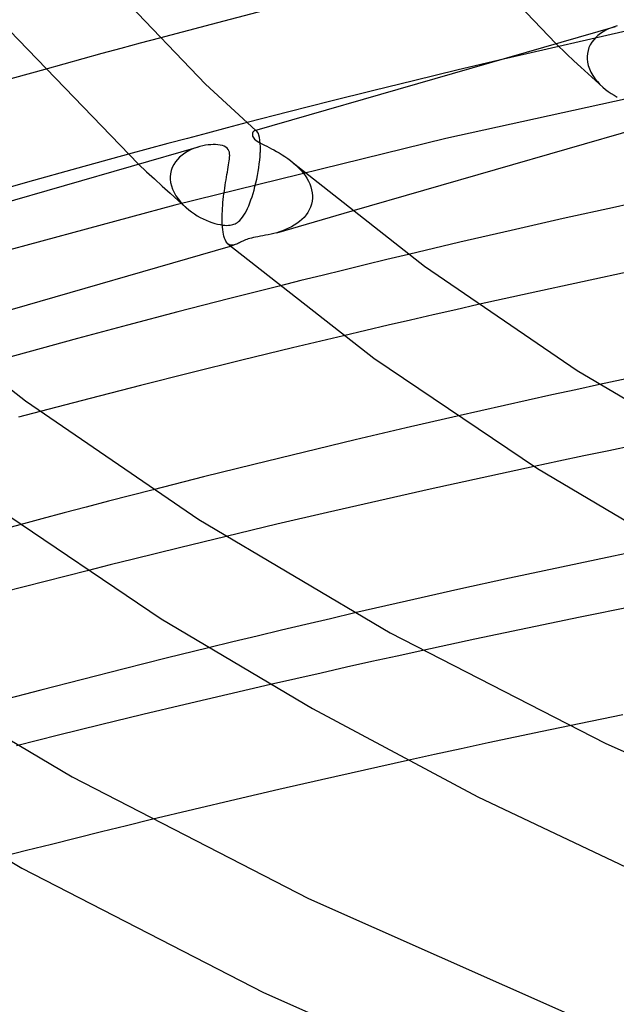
# Model space of a CAD drawing. Header units: millimetres. Extents: x -305 to 305, y -173 to 291.
# Tile 31 of 95: x -137 to -114, y 129 to 167. Entities that reach past the tile are written whole.
import ezdxf

# ---------------------------------------------------------------- set-up
doc = ezdxf.new("R2010")
doc.units = ezdxf.units.MM
doc.layers.add('HIDDEN', color=7, linetype='Continuous')
doc.layers.add('THICK', color=7, linetype='Continuous')

msp = doc.modelspace()

# ---------------------------------------------------------------- linework, layer by layer
at = {"layer": 'HIDDEN'}
for p, q in [((-111.541, 166.842), (-118.253, 165.312)), ((-114.152, 166.456), (-114.257, 166.398)), ((-114.045, 166.508), (-114.152, 166.456)), ((-113.935, 166.552), (-114.045, 166.508)), ((-113.824, 166.59), (-113.935, 166.552)), ((-113.712, 166.622), (-113.824, 166.59)), ((-131.309, 166.155), (-132.048, 165.958)), ((-114.617, 166.094), (-114.687, 166.001)), ((-114.538, 166.18), (-114.617, 166.094)), ((-114.451, 166.26), (-114.538, 166.18)), ((-114.356, 166.332), (-114.451, 166.26)), ((-114.257, 166.398), (-114.356, 166.332)), ((-132.786, 165.759), (-133.521, 165.56)), ((-132.048, 165.958), (-132.786, 165.759)), ((-116.068, 165.943), (-115.651, 165.542)), ((-114.833, 165.683), (-114.857, 165.568)), ((-114.797, 165.795), (-114.833, 165.683)), ((-114.747, 165.901), (-114.797, 165.795)), ((-114.687, 166.001), (-114.747, 165.901)), ((-134.254, 165.359), (-134.986, 165.158)), ((-133.521, 165.56), (-134.254, 165.359)), ((-115.651, 165.542), (-115.378, 165.287)), ((-115.378, 165.287), (-115.104, 165.033)), ((-114.857, 165.568), (-114.868, 165.448)), ((-114.868, 165.448), (-114.868, 165.433)), ((-114.868, 165.433), (-114.868, 165.419)), ((-114.868, 165.419), (-114.868, 165.405)), ((-114.868, 165.405), (-114.868, 165.391)), ((-114.868, 165.391), (-114.868, 165.377)), ((-114.868, 165.377), (-114.867, 165.363)), ((-114.867, 165.363), (-114.853, 165.233)), ((-134.986, 165.158), (-135.715, 164.956)), ((-115.104, 165.033), (-114.826, 164.78)), ((-114.853, 165.233), (-114.823, 165.104)), ((-114.823, 165.104), (-114.779, 164.974)), ((-114.779, 164.974), (-114.721, 164.847)), ((-109.618, 164.648), (-120.295, 162.296)), ((-114.826, 164.78), (-114.547, 164.527)), ((-114.721, 164.847), (-114.651, 164.723)), ((-114.651, 164.723), (-114.569, 164.603)), ((-114.569, 164.603), (-114.476, 164.488)), ((-114.547, 164.527), (-114.266, 164.275)), ((-114.476, 164.488), (-114.374, 164.378)), ((-114.374, 164.378), (-114.264, 164.273)), ((-114.264, 164.273), (-114.162, 164.187)), ((-114.162, 164.187), (-114.055, 164.106)), ((-114.055, 164.106), (-113.945, 164.03)), ((-113.945, 164.03), (-113.83, 163.959)), ((-113.83, 163.959), (-113.713, 163.893)), ((-128.698, 162.709), (-129.462, 162.507)), ((-127.933, 162.909), (-128.698, 162.709)), ((-130.223, 162.305), (-130.984, 162.102)), ((-120.295, 162.296), (-130.717, 159.739)), ((-129.462, 162.507), (-130.223, 162.305)), ((-127.63, 162.604), (-127.643, 162.601)), ((-127.617, 162.604), (-127.63, 162.604)), ((-127.603, 162.602), (-127.617, 162.604)), ((-127.59, 162.597), (-127.603, 162.602)), ((-127.602, 162.613), (-127.595, 162.608)), ((-127.595, 162.608), (-127.589, 162.602)), ((-127.576, 162.589), (-127.59, 162.597)), ((-127.589, 162.602), (-127.582, 162.596)), ((-127.582, 162.596), (-127.576, 162.59)), ((-127.576, 162.59), (-127.569, 162.585)), ((-127.563, 162.579), (-127.576, 162.589)), ((-127.569, 162.585), (-127.563, 162.579)), ((-127.533, 162.544), (-127.563, 162.579)), ((-127.505, 162.493), (-127.533, 162.544)), ((-127.48, 162.424), (-127.505, 162.493)), ((-127.458, 162.338), (-127.48, 162.424)), ((-127.442, 162.235), (-127.458, 162.338)), ((-131.742, 161.898), (-132.498, 161.693)), ((-130.984, 162.102), (-131.742, 161.898)), ((-129.995, 161.913), (-130.113, 161.862)), ((-129.874, 161.956), (-129.995, 161.913)), ((-129.754, 161.992), (-129.874, 161.956)), ((-127.431, 162.113), (-127.442, 162.235)), ((-127.425, 161.975), (-127.431, 162.113)), ((-127.427, 161.822), (-127.425, 161.975)), ((-130.617, 161.495), (-130.693, 161.399)), ((-130.531, 161.584), (-130.617, 161.495)), ((-130.436, 161.664), (-130.531, 161.584)), ((-130.334, 161.738), (-130.436, 161.664)), ((-130.226, 161.803), (-130.334, 161.738)), ((-130.113, 161.862), (-130.226, 161.803)), ((-127.451, 161.463), (-127.439, 161.602)), ((-127.439, 161.602), (-127.43, 161.736)), ((-127.43, 161.736), (-127.429, 161.751)), ((-127.429, 161.765), (-127.428, 161.78)), ((-127.429, 161.751), (-127.429, 161.765)), ((-127.428, 161.794), (-127.427, 161.808)), ((-127.428, 161.78), (-127.428, 161.794)), ((-127.427, 161.808), (-127.427, 161.822)), ((-132.106, 161.313), (-131.798, 161.024)), ((-130.813, 161.186), (-130.853, 161.07)), ((-130.759, 161.296), (-130.813, 161.186)), ((-130.693, 161.399), (-130.759, 161.296)), ((-127.511, 161.029), (-127.488, 161.175)), ((-127.488, 161.175), (-127.468, 161.32)), ((-127.468, 161.32), (-127.451, 161.463)), ((-126.163, 161.367), (-126.059, 161.275)), ((-126.059, 161.275), (-125.962, 161.179)), ((-125.962, 161.179), (-125.871, 161.081)), ((-131.798, 161.024), (-131.501, 160.747)), ((-131.501, 160.747), (-131.2, 160.471)), ((-130.88, 160.948), (-130.891, 160.822)), ((-130.891, 160.822), (-130.891, 160.808)), ((-130.891, 160.808), (-130.891, 160.794)), ((-130.891, 160.794), (-130.891, 160.78)), ((-130.891, 160.78), (-130.891, 160.766)), ((-130.891, 160.766), (-130.891, 160.751)), ((-130.891, 160.751), (-130.89, 160.737)), ((-130.89, 160.737), (-130.876, 160.607)), ((-130.853, 161.07), (-130.88, 160.948)), ((-127.599, 160.597), (-127.567, 160.739)), ((-127.567, 160.739), (-127.538, 160.883)), ((-127.538, 160.883), (-127.511, 161.029)), ((-125.871, 161.081), (-125.787, 160.981)), ((-125.787, 160.981), (-125.711, 160.878)), ((-125.711, 160.878), (-125.643, 160.772)), ((-125.643, 160.772), (-125.583, 160.664)), ((-131.2, 160.471), (-130.898, 160.196)), ((-130.876, 160.607), (-130.846, 160.477)), ((-130.846, 160.477), (-130.802, 160.348)), ((-127.67, 160.321), (-127.634, 160.457)), ((-127.634, 160.457), (-127.599, 160.597)), ((-125.583, 160.664), (-125.532, 160.553)), ((-125.532, 160.553), (-125.49, 160.44)), ((-125.49, 160.44), (-125.459, 160.325)), ((-130.898, 160.196), (-130.593, 159.922)), ((-130.802, 160.348), (-130.744, 160.221)), ((-130.744, 160.221), (-130.673, 160.097)), ((-130.673, 160.097), (-130.591, 159.976)), ((-130.591, 159.976), (-130.498, 159.861)), ((-127.788, 159.943), (-127.747, 160.064)), ((-127.747, 160.064), (-127.708, 160.19)), ((-127.708, 160.19), (-127.67, 160.321)), ((-125.459, 160.325), (-125.438, 160.208)), ((-125.43, 160.004), (-125.442, 159.888)), ((-125.438, 160.208), (-125.429, 160.092)), ((-125.429, 160.019), (-125.43, 160.004)), ((-125.429, 160.092), (-125.429, 160.077)), ((-125.429, 160.077), (-125.429, 160.063)), ((-125.429, 160.063), (-125.429, 160.048)), ((-125.429, 160.048), (-125.429, 160.033)), ((-125.429, 160.033), (-125.429, 160.019)), ((-130.717, 159.739), (-140.888, 156.984)), ((-130.593, 159.922), (-130.286, 159.648)), ((-130.498, 159.861), (-130.395, 159.751)), ((-130.395, 159.751), (-130.285, 159.647)), ((-130.285, 159.647), (-130.182, 159.56)), ((-127.965, 159.52), (-127.919, 159.616)), ((-127.919, 159.616), (-127.874, 159.719)), ((-127.874, 159.719), (-127.83, 159.828)), ((-127.83, 159.828), (-127.788, 159.943)), ((-125.502, 159.664), (-125.549, 159.558)), ((-125.466, 159.774), (-125.502, 159.664)), ((-125.442, 159.888), (-125.466, 159.774)), ((-130.182, 159.56), (-130.074, 159.479)), ((-130.074, 159.479), (-129.965, 159.403)), ((-129.965, 159.403), (-129.853, 159.334)), ((-129.853, 159.334), (-129.74, 159.27)), ((-129.74, 159.27), (-129.626, 159.212)), ((-128.162, 159.21), (-128.11, 159.276)), ((-128.11, 159.276), (-128.06, 159.35)), ((-128.06, 159.35), (-128.012, 159.431)), ((-128.012, 159.431), (-127.965, 159.52)), ((-126.797, 158.682), (-123.905, 159.517)), ((-125.749, 159.271), (-125.834, 159.187)), ((-125.673, 159.362), (-125.749, 159.271)), ((-125.606, 159.458), (-125.673, 159.362)), ((-125.549, 159.558), (-125.606, 159.458)), ((-129.626, 159.212), (-129.513, 159.16)), ((-129.513, 159.16), (-129.401, 159.114)), ((-129.401, 159.114), (-129.29, 159.074)), ((-129.29, 159.074), (-129.181, 159.04)), ((-129.181, 159.04), (-129.076, 159.012)), ((-129.076, 159.012), (-128.975, 158.991)), ((-128.975, 158.991), (-128.878, 158.975)), ((-128.878, 158.975), (-128.791, 158.966)), ((-128.791, 158.966), (-128.715, 158.963)), ((-128.715, 158.963), (-128.649, 158.965)), ((-128.649, 158.965), (-128.591, 158.97)), ((-128.591, 158.97), (-128.54, 158.979)), ((-128.54, 158.979), (-128.491, 158.99)), ((-128.491, 158.99), (-128.444, 159.005)), ((-128.444, 159.005), (-128.399, 159.023)), ((-128.399, 159.023), (-128.357, 159.045)), ((-128.357, 159.045), (-128.312, 159.072)), ((-128.312, 159.072), (-128.265, 159.107)), ((-128.265, 159.107), (-128.214, 159.153)), ((-128.214, 159.153), (-128.162, 159.21)), ((-126.345, 158.85), (-126.458, 158.8)), ((-126.234, 158.906), (-126.345, 158.85)), ((-126.126, 158.967), (-126.234, 158.906)), ((-126.022, 159.035), (-126.126, 158.967)), ((-125.925, 159.108), (-126.022, 159.035)), ((-125.834, 159.187), (-125.925, 159.108)), ((-127.768, 158.475), (-127.835, 158.458)), ((-127.695, 158.492), (-127.768, 158.475)), ((-127.613, 158.509), (-127.695, 158.492)), ((-127.523, 158.526), (-127.613, 158.509)), ((-127.428, 158.544), (-127.523, 158.526)), ((-127.329, 158.562), (-127.428, 158.544)), ((-127.227, 158.581), (-127.329, 158.562)), ((-127.123, 158.602), (-127.227, 158.581)), ((-127.017, 158.625), (-127.123, 158.602)), ((-126.909, 158.652), (-127.017, 158.625)), ((-126.799, 158.682), (-126.909, 158.652)), ((-126.686, 158.717), (-126.799, 158.682)), ((-126.572, 158.756), (-126.686, 158.717)), ((-126.458, 158.8), (-126.572, 158.756)), ((-128.635, 158.224), (-128.67, 158.248)), ((-128.597, 158.207), (-128.635, 158.224)), ((-128.558, 158.198), (-128.597, 158.207)), ((-128.576, 158.169), (-128.43, 158.211)), ((-128.517, 158.196), (-128.558, 158.198)), ((-128.473, 158.201), (-128.517, 158.196)), ((-128.429, 158.211), (-128.473, 158.201)), ((-128.391, 158.224), (-128.429, 158.211)), ((-128.351, 158.24), (-128.391, 158.224)), ((-128.311, 158.258), (-128.351, 158.24)), ((-128.27, 158.277), (-128.311, 158.258)), ((-128.229, 158.298), (-128.27, 158.277)), ((-128.186, 158.32), (-128.229, 158.298)), ((-128.143, 158.341), (-128.186, 158.32)), ((-128.098, 158.362), (-128.143, 158.341)), ((-128.052, 158.383), (-128.098, 158.362)), ((-128.003, 158.403), (-128.052, 158.383)), ((-127.951, 158.422), (-128.003, 158.403)), ((-127.895, 158.441), (-127.951, 158.422)), ((-127.835, 158.458), (-127.895, 158.441)), ((-121.732, 157.848), (-122.563, 157.649)), ((-123.393, 157.449), (-124.222, 157.247)), ((-122.563, 157.649), (-123.393, 157.449)), ((-125.05, 157.043), (-125.877, 156.839)), ((-124.222, 157.247), (-125.05, 157.043)), ((-125.877, 156.839), (-126.704, 156.632)), ((-119.051, 155.919), (-119.921, 155.723)), ((-120.79, 155.526), (-121.655, 155.327)), ((-119.921, 155.723), (-120.79, 155.526)), ((-122.518, 155.128), (-123.379, 154.928)), ((-121.655, 155.327), (-122.518, 155.128)), ((-123.379, 154.928), (-124.237, 154.726)), ((-114.389, 152.848), (-115.306, 152.649)), ((-116.222, 152.449), (-117.135, 152.247)), ((-115.306, 152.649), (-116.222, 152.449)), ((-118.046, 152.045), (-118.954, 151.84)), ((-117.135, 152.247), (-118.046, 152.045)), ((-135.895, 151.812), (-136.719, 151.594)), ((-118.954, 151.84), (-119.86, 151.635)), ((-114.036, 150.309), (-114.994, 150.109)), ((-113.076, 150.508), (-114.036, 150.309)), ((-115.951, 149.907), (-116.905, 149.704)), ((-114.994, 150.109), (-115.951, 149.907)), ((-131.548, 148.809), (-132.407, 148.589)), ((-133.264, 148.367), (-134.12, 148.143)), ((-132.407, 148.589), (-133.264, 148.367)), ((-134.974, 147.919), (-135.825, 147.693)), ((-134.12, 148.143), (-134.974, 147.919)), ((-135.825, 147.693), (-136.675, 147.466)), ((-129.639, 146.8), (-130.53, 146.583)), ((-128.748, 147.015), (-129.639, 146.8)), ((-131.42, 146.364), (-132.308, 146.144)), ((-130.53, 146.583), (-131.42, 146.364)), ((-132.308, 146.144), (-133.196, 145.922)), ((-133.196, 145.922), (-134.082, 145.699)), ((-124.734, 143.855), (-125.675, 143.634)), ((-123.792, 144.074), (-124.734, 143.855)), ((-126.615, 143.412), (-127.553, 143.188)), ((-125.675, 143.634), (-126.615, 143.412)), ((-128.489, 142.963), (-129.422, 142.736)), ((-127.553, 143.188), (-128.489, 142.963)), ((-121.185, 142.634), (-122.165, 142.42)), ((-123.142, 142.205), (-124.118, 141.988)), ((-122.165, 142.42), (-123.142, 142.205)), ((-124.118, 141.988), (-125.093, 141.769)), ((-126.067, 141.548), (-127.04, 141.325)), ((-125.093, 141.769), (-126.067, 141.548)), ((-115.551, 139.74), (-116.593, 139.523)), ((-117.633, 139.304), (-118.671, 139.083)), ((-116.593, 139.523), (-117.633, 139.304)), ((-119.706, 138.861), (-120.738, 138.637)), ((-118.671, 139.083), (-119.706, 138.861)), ((-120.738, 138.637), (-121.768, 138.411)), ((-132.575, 135.901), (-133.537, 135.665)), ((-131.613, 136.136), (-132.575, 135.901)), ((-134.497, 135.427), (-135.455, 135.188)), ((-133.537, 135.665), (-134.497, 135.427)), ((-135.455, 135.188), (-136.412, 134.946)), ((-136.412, 134.946), (-137.367, 134.703))]:
    msp.add_line(p, q, dxfattribs=at)
at = {"layer": 'THICK'}
for p, q in [((-120.516, 170.613), (-116.068, 165.943)), ((-134.294, 169.353), (-129.533, 164.387)), ((-127.322, 167.198), (-129.321, 166.68)), ((-137.075, 166.453), (-132.106, 161.313)), ((-129.321, 166.68), (-131.309, 166.155)), ((-127.643, 162.601), (-113.78, 166.603)), ((-118.253, 165.312), (-119.875, 164.926)), ((-135.715, 164.956), (-137.662, 164.41)), ((-119.875, 164.926), (-121.495, 164.533)), ((-121.495, 164.533), (-123.112, 164.135)), ((-129.533, 164.387), (-127.602, 162.613)), ((-123.112, 164.135), (-124.724, 163.731)), ((-124.724, 163.731), (-126.331, 163.323)), ((-126.331, 163.323), (-127.933, 162.909)), ((-123.905, 159.517), (-112.553, 162.794)), ((-127.734, 162.473), (-127.735, 162.433)), ((-127.735, 162.433), (-127.727, 162.39)), ((-127.725, 162.51), (-127.734, 162.473)), ((-127.727, 162.39), (-127.709, 162.348)), ((-127.711, 162.542), (-127.725, 162.51)), ((-127.692, 162.569), (-127.711, 162.542)), ((-127.709, 162.348), (-127.683, 162.309)), ((-127.669, 162.589), (-127.692, 162.569)), ((-127.683, 162.309), (-127.65, 162.273)), ((-127.643, 162.601), (-127.669, 162.589)), ((-127.65, 162.273), (-127.606, 162.235)), ((-143.667, 157.976), (-129.802, 161.978)), ((-129.645, 162.018), (-129.754, 161.992)), ((-129.538, 162.038), (-129.645, 162.018)), ((-129.434, 162.052), (-129.538, 162.038)), ((-129.335, 162.061), (-129.434, 162.052)), ((-129.241, 162.065), (-129.335, 162.061)), ((-129.15, 162.065), (-129.241, 162.065)), ((-129.059, 162.059), (-129.15, 162.065)), ((-128.971, 162.048), (-129.059, 162.059)), ((-128.889, 162.03), (-128.971, 162.048)), ((-128.814, 162.004), (-128.889, 162.03)), ((-128.749, 161.97), (-128.814, 162.004)), ((-128.697, 161.928), (-128.749, 161.97)), ((-128.659, 161.88), (-128.697, 161.928)), ((-128.633, 161.827), (-128.659, 161.88)), ((-127.606, 162.235), (-127.551, 162.196)), ((-127.551, 162.196), (-127.488, 162.158)), ((-127.488, 162.158), (-127.419, 162.119)), ((-127.419, 162.119), (-127.345, 162.081)), ((-127.345, 162.081), (-127.267, 162.042)), ((-127.267, 162.042), (-127.182, 162)), ((-127.182, 162), (-127.093, 161.955)), ((-127.093, 161.955), (-127.001, 161.908)), ((-127.001, 161.908), (-126.904, 161.858)), ((-132.498, 161.693), (-134.444, 161.158)), ((-128.617, 161.77), (-128.633, 161.827)), ((-128.623, 161.44), (-128.615, 161.511)), ((-128.609, 161.709), (-128.617, 161.77)), ((-128.615, 161.511), (-128.609, 161.579)), ((-128.607, 161.645), (-128.609, 161.709)), ((-128.609, 161.579), (-128.607, 161.645)), ((-126.904, 161.858), (-126.803, 161.802)), ((-126.803, 161.802), (-126.699, 161.743)), ((-126.699, 161.743), (-126.593, 161.678)), ((-126.593, 161.678), (-126.485, 161.608)), ((-126.485, 161.608), (-126.377, 161.533)), ((-126.377, 161.533), (-126.269, 161.453)), ((-134.444, 161.158), (-136.375, 160.617)), ((-128.677, 161.106), (-128.661, 161.197)), ((-128.661, 161.197), (-128.647, 161.283)), ((-128.647, 161.283), (-128.634, 161.364)), ((-128.634, 161.364), (-128.623, 161.44)), ((-126.269, 161.453), (-126.163, 161.367)), ((-126.163, 161.366), (-121.115, 157.391)), ((-128.746, 160.712), (-128.729, 160.814)), ((-128.729, 160.814), (-128.711, 160.914)), ((-128.711, 160.914), (-128.694, 161.011)), ((-128.694, 161.011), (-128.677, 161.106)), ((-136.375, 160.617), (-138.288, 160.071)), ((-128.812, 160.287), (-128.797, 160.396)), ((-128.797, 160.396), (-128.781, 160.503)), ((-128.781, 160.503), (-128.764, 160.609)), ((-128.764, 160.609), (-128.746, 160.712)), ((-128.853, 159.955), (-128.841, 160.066)), ((-128.841, 160.066), (-128.827, 160.177)), ((-128.827, 160.177), (-128.812, 160.287)), ((-111.767, 160.105), (-113.784, 159.667)), ((-128.888, 159.509), (-128.882, 159.619)), ((-128.882, 159.619), (-128.874, 159.731)), ((-128.874, 159.731), (-128.864, 159.843)), ((-128.864, 159.843), (-128.853, 159.955)), ((-113.784, 159.667), (-115.79, 159.222)), ((-128.895, 159.295), (-128.893, 159.401)), ((-128.895, 159.192), (-128.895, 159.295)), ((-128.893, 159.401), (-128.888, 159.509)), ((-115.79, 159.222), (-117.784, 158.77)), ((-128.894, 159.092), (-128.895, 159.192)), ((-128.893, 159.077), (-128.894, 159.092)), ((-128.893, 159.063), (-128.893, 159.077)), ((-128.892, 159.048), (-128.893, 159.063)), ((-128.891, 159.034), (-128.892, 159.048)), ((-128.891, 159.019), (-128.891, 159.034)), ((-128.89, 159.005), (-128.891, 159.019)), ((-128.883, 158.898), (-128.89, 159.005)), ((-128.873, 158.798), (-128.883, 158.898)), ((-128.86, 158.705), (-128.873, 158.798)), ((-128.845, 158.62), (-128.86, 158.705)), ((-128.826, 158.543), (-128.845, 158.62)), ((-128.806, 158.474), (-128.826, 158.543)), ((-128.783, 158.414), (-128.806, 158.474)), ((-117.784, 158.77), (-119.764, 158.313)), ((-139.937, 154.889), (-128.576, 158.169)), ((-128.758, 158.361), (-128.783, 158.414)), ((-128.731, 158.317), (-128.758, 158.361)), ((-128.703, 158.28), (-128.731, 158.317)), ((-128.672, 158.25), (-128.703, 158.28)), ((-128.672, 158.25), (-123.06, 153.859)), ((-119.764, 158.313), (-121.732, 157.848)), ((-121.115, 157.391), (-115.25, 153.39)), ((-113.03, 157.227), (-115.047, 156.797)), ((-142.183, 156.739), (-136.455, 152.22)), ((-126.704, 156.632), (-128.654, 156.139)), ((-115.047, 156.797), (-117.055, 156.361)), ((-117.055, 156.361), (-119.051, 155.919)), ((-128.654, 156.139), (-130.596, 155.638)), ((-130.596, 155.638), (-132.529, 155.131)), ((-132.529, 155.131), (-134.451, 154.617)), ((-124.237, 154.726), (-126.193, 154.26)), ((-134.451, 154.617), (-136.359, 154.097)), ((-136.359, 154.097), (-138.254, 153.571)), ((-126.193, 154.26), (-128.146, 153.785)), ((-128.146, 153.785), (-130.094, 153.303)), ((-123.06, 153.859), (-116.779, 149.624)), ((-130.094, 153.303), (-132.035, 152.813)), ((-115.25, 153.39), (-108.724, 149.526)), ((-112.374, 153.277), (-114.389, 152.848)), ((-132.035, 152.813), (-133.97, 152.316)), ((-136.455, 152.22), (-129.791, 147.671)), ((-133.97, 152.316), (-135.895, 151.812)), ((-119.86, 151.635), (-121.826, 151.182)), ((-121.826, 151.182), (-123.78, 150.724)), ((-123.78, 150.724), (-125.729, 150.257)), ((-125.729, 150.257), (-127.674, 149.782)), ((-127.674, 149.782), (-129.614, 149.299)), ((-116.905, 149.704), (-118.906, 149.271)), ((-116.779, 149.624), (-111.604, 146.552)), ((-129.614, 149.299), (-131.548, 148.809)), ((-118.906, 149.271), (-120.897, 148.833)), ((-138.352, 148.653), (-131.238, 143.854)), ((-120.897, 148.833), (-122.877, 148.387)), ((-122.877, 148.387), (-124.844, 147.936)), ((-124.844, 147.936), (-126.799, 147.48)), ((-129.791, 147.671), (-122.435, 143.316)), ((-136.675, 147.466), (-138.28, 147.032)), ((-126.799, 147.48), (-128.748, 147.015)), ((-111.832, 146.68), (-113.849, 146.263)), ((-113.849, 146.263), (-115.857, 145.838)), ((-134.082, 145.699), (-135.698, 145.287)), ((-115.857, 145.838), (-117.853, 145.408)), ((-135.698, 145.287), (-137.309, 144.87)), ((-117.853, 145.408), (-119.837, 144.971)), ((-119.837, 144.971), (-121.817, 144.526)), ((-121.817, 144.526), (-123.792, 144.074)), ((-113.095, 144.323), (-115.132, 143.91)), ((-131.238, 143.854), (-125.428, 140.405)), ((-115.132, 143.91), (-117.159, 143.491)), ((-117.159, 143.491), (-119.178, 143.066)), ((-122.435, 143.316), (-114.179, 139.076)), ((-119.178, 143.066), (-121.185, 142.634)), ((-129.422, 142.736), (-131.045, 142.336)), ((-142.759, 142.57), (-134.664, 137.777)), ((-131.045, 142.336), (-132.661, 141.933)), ((-132.661, 141.933), (-134.267, 141.525)), ((-134.267, 141.525), (-135.863, 141.114)), ((-135.863, 141.114), (-137.45, 140.699)), ((-127.04, 141.325), (-128.68, 140.945)), ((-128.68, 140.945), (-130.315, 140.56)), ((-130.315, 140.56), (-131.945, 140.17)), ((-125.428, 140.405), (-119.066, 137.019)), ((-131.945, 140.17), (-133.569, 139.776)), ((-113.493, 140.162), (-115.551, 139.74)), ((-133.569, 139.776), (-135.187, 139.378)), ((-144.905, 139.194), (-136.597, 134.275)), ((-135.187, 139.378), (-136.796, 138.976)), ((-114.179, 139.076), (-105.053, 135.027)), ((-123.428, 138.043), (-125.08, 137.67)), ((-121.768, 138.411), (-123.428, 138.043)), ((-134.664, 137.777), (-125.579, 133.112)), ((-125.08, 137.67), (-126.723, 137.293)), ((-126.723, 137.293), (-128.358, 136.912)), ((-128.358, 136.912), (-129.986, 136.527)), ((-119.066, 137.019), (-112.18, 133.741)), ((-129.986, 136.527), (-131.613, 136.136)), ((-136.597, 134.275), (-127.304, 129.503)), ((-125.579, 133.112), (-115.539, 128.657)), ((-127.304, 129.503), (-117.061, 124.958))]:
    msp.add_line(p, q, dxfattribs=at)

doc.saveas('drawing.dxf')
